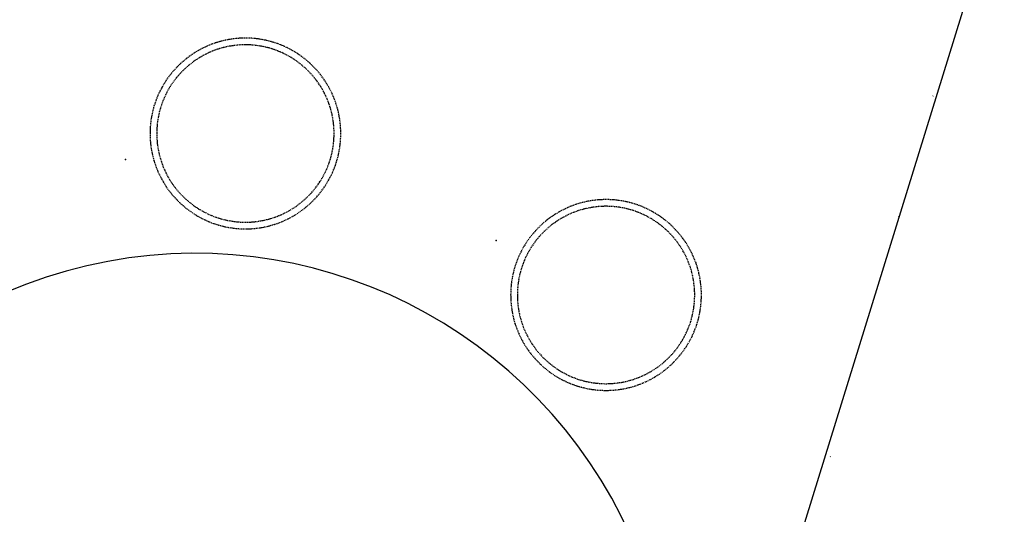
# Model space of a CAD drawing. Header units: millimetres. Extents: x -437 to 139813, y -473 to 90544.
# Tile 112 of 149: x 61666 to 63473, y 70086 to 70993. Entities that reach past the tile are written whole.
import ezdxf

# ---------------------------------------------------------------- set-up
doc = ezdxf.new("R2010")
doc.units = ezdxf.units.MM
doc.linetypes.add('DGN Style 1', pattern=[688.000884, 1.14476, -686.856124])
doc.linetypes.add('HHL_V050', pattern=[3, 2, -1])
doc.layers.add('059 Kader (tekening)', color=253, linetype='Continuous', lineweight=13)
for name, color, linetype in [('B4TM', 3, 'Continuous'), ('CH-00-chairs', 3, 'Continuous'), ('DR-90-points', 31, 'Continuous'), ('Xref', 253, 'Continuous')]:
    doc.layers.add(name, color=color, linetype=linetype)

# ---------------------------------------------------------------- blocks, each defined once
blk = doc.blocks.new('AE1')
at = {"layer": '059 Kader (tekening)', "color": 12, "linetype": 'Continuous', "lineweight": 13}
mesh = blk.add_polyface(dxfattribs=at)
corners = [(0, 0), (1399, 0), (1399, 841), (0, 841)]
mesh.append_faces([[corners[k] for k in face] for face in [(3, 1, 2)]], dxfattribs={"vtx0": -1, "color": 12})
mesh.append_faces([[corners[k] for k in face] for face in [(3, 0, 1)]], dxfattribs={"vtx2": -1, "color": 12})
at = {"layer": '059 Kader (tekening)', "color": 12, "linetype": 'Continuous', "lineweight": 35}
mesh = blk.add_polyface(dxfattribs=at)
corners = [(10, 10), (1389, 10), (1389, 831), (10, 831)]
mesh.append_faces([[corners[k] for k in face] for face in [(0, 2, 3)]], dxfattribs={"vtx0": -1, "color": 12})
mesh.append_faces([[corners[k] for k in face] for face in [(1, 2, 0)]], dxfattribs={"vtx1": -1, "color": 12})
blk = doc.blocks.new('Hocker')
at = {"layer": 'CH-00-chairs', "linetype": 'HHL_V050'}
for radius in [175, 162.7]:
    blk.add_circle((0, -225), radius, dxfattribs=at)
at = {"layer": 'DR-90-points'}
blk.add_point((0, 0), dxfattribs=at)
blk = doc.blocks.new('*U268')
at = {"layer": 'B4TM', "xscale": -1, "rotation": 90}
blk.add_blockref('Hocker', (-200, 0), dxfattribs=at)
blk = doc.blocks.new('*U269')
at = {"layer": 'B4TM', "color": 0, "linetype": 'ByBlock', "lineweight": -2, "transparency": 16777216, "rotation": 38.57142857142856}
blk.add_blockref('*U268', (37481.9, 79718.7), dxfattribs=at)
at = {"layer": 'B4TM', "color": 0, "linetype": 'ByBlock', "lineweight": -2, "transparency": 16777216}
blk.add_blockref('*U268', (38200.9, 79762.5), dxfattribs=at)

msp = doc.modelspace()

# ---------------------------------------------------------------- linework, layer by layer
at = {"layer": 'B4TM', "color": 1}
msp.add_line((63441.8, 71156), (63032.5, 69831.5), dxfattribs=at)
at = {"layer": 'B4TM'}
msp.add_arc((61988.1, 69689.3), 875, 21.4723, 337.7943, dxfattribs=at)

# ---------------------------------------------------------------- block references
at = {"layer": 'B4TM', "rotation": 333.6495996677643}
msp.add_blockref('*U269', (-6915.2, 15979.9), dxfattribs=at)
at = {"layer": 'Xref', "linetype": 'Continuous', "lineweight": 35, "xscale": 100, "yscale": 100, "zscale": 100}
msp.add_blockref('AE1', (-87, 6444.2), dxfattribs=at)

# ---------------------------------------------------------------- meshes
at = {"layer": 'Xref', "linetype": 'DGN Style 1', "lineweight": 13}
mesh = msp.add_polyface(dxfattribs=at)
corners = [(52913, 85844.2), (67613, 85844.2), (67613, 60044.2), (60263, 60044.2), (41813, 60044.2), (41813, 85844.2), (49313, 85844.2), (49313, 85834.2), (52913, 85834.2)]
mesh.append_faces([[corners[k] for k in face] for face in [(3, 1, 2), (1, 8, 0), (7, 5, 6)]], dxfattribs={"vtx0": -1})
mesh.append_faces([[corners[k] for k in face] for face in [(8, 3, 7), (4, 7, 3)]], dxfattribs={"vtx0": -1, "vtx1": -1})
mesh.append_faces([[corners[k] for k in face] for face in [(3, 8, 1)]], dxfattribs={"vtx0": -1, "vtx1": -1, "vtx2": -1})
mesh.append_faces([[corners[k] for k in face] for face in [(7, 4, 5)]], dxfattribs={"vtx0": -1, "vtx2": -1})

doc.saveas('drawing.dxf')
